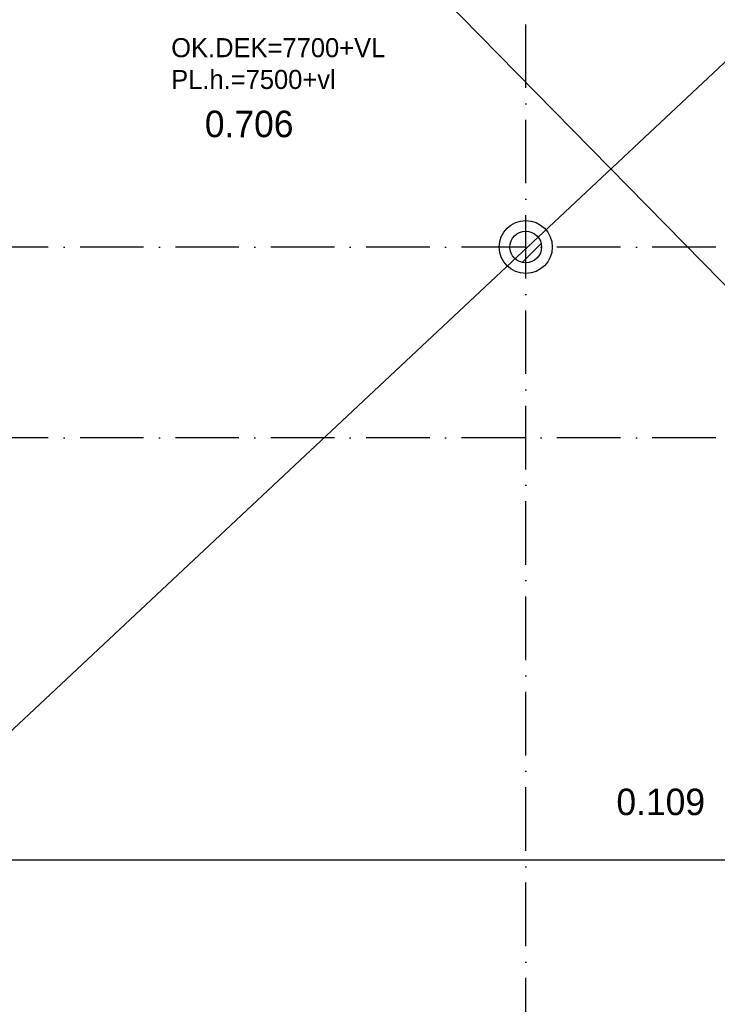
# Model space of a CAD drawing. Header units: millimetres. Extents: x -6587 to 170951, y 244 to 951952.
# Tile 60 of 102: x 87148 to 93732, y 914679 to 923973. Entities that reach past the tile are written whole.
import ezdxf

# ---------------------------------------------------------------- set-up
doc = ezdxf.new("R2010")
doc.units = ezdxf.units.MM
doc.header["$LTSCALE"] = 100
doc.linetypes.add('DASHDOT', pattern=[9, 6, -1.5, 0, -1.5])
doc.layers.add('AL$7----_STRAMIEN', color=1, linetype='DASHDOT')
doc.layers.add('BOUW', color=8, linetype='CONTINUOUS')
doc.styles.add('BURO-018', font='BUROFONT.shx', dxfattribs={"height": 180})
doc.styles.add('BURO-025', font='BUROFONT.shx', dxfattribs={"height": 250})

msp = doc.modelspace()

# ---------------------------------------------------------------- hatches: boundary and pattern name
at = {"layer": 'BOUW'}
h = msp.add_hatch(dxfattribs=at)
h.set_pattern_fill('VUIL', color=256, scale=10, style=0)
h.set_pattern_definition([(45, (49376.3, 867852.4), (-176.7767, 176.7767), [])])
edge = h.paths.add_edge_path()
edge.add_arc((91923.8, 921827.5), 150, 0, 360)

# ---------------------------------------------------------------- linework, layer by layer
at = {"layer": 'AL$7----_STRAMIEN', "color": 1}
for p, q in [((144123.6, 921827.5), (54329.2, 921827.5)), ((144123.6, 920027.5), (54329.2, 920027.5))]:
    msp.add_line(p, q, dxfattribs=at)
msp.add_lwpolyline([(91923.6, 908027.5), (91923.6, 949018.6)], dxfattribs=at)
msp.add_lwpolyline([(91923.6, 908027.5), (91923.6, 949018.6)], dxfattribs=at)
at = {"layer": 'BOUW'}
for p, q in [((85765.7, 916040.2), (99473.6, 928887.7)), ((99128, 916040.2), (86523.6, 928887.7))]:
    msp.add_line(p, q, dxfattribs=at)
msp.add_lwpolyline([(94651.9, 916040.2), (85765.7, 916040.2)], dxfattribs=at)
for radius in [250, 150]:
    msp.add_circle((91923.8, 921827.5), radius, dxfattribs=at)

# ---------------------------------------------------------------- texts
at = {"layer": 'BOUW', "color": 1, "style": 'BURO-018'}
for s, p in [('OK.DEK=7700+VL', (88577.7, 923619.1)), ('PL.h.=7500+vl', (88577.7, 923319.1))]:
    msp.add_text(s, height=180, dxfattribs=at).set_placement(p)
at = {"layer": 'BOUW', "style": 'BURO-025'}
for s, p in [('0.706', (88895.3, 922864.2)), ('0.109', (92779.5, 916465))]:
    msp.add_text(s, height=250, dxfattribs=at).set_placement(p)

doc.saveas('drawing.dxf')
